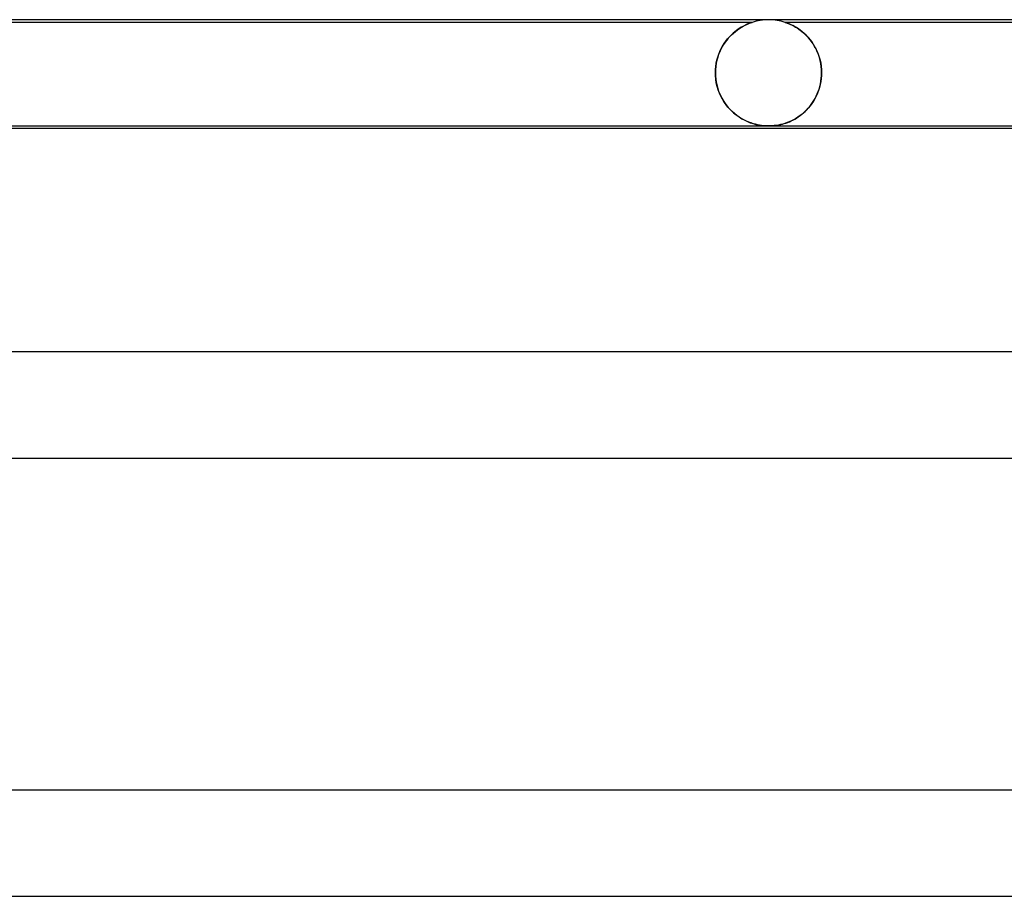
# Model space of a CAD drawing. Header units: millimetres. Extents: x -535 to 535, y -2 to 330.
# Tile 82 of 88: x 251 to 288, y 297 to 330. Entities that reach past the tile are written whole.
import ezdxf

# ---------------------------------------------------------------- set-up
doc = ezdxf.new("R2010")
doc.units = ezdxf.units.MM
doc.layers.add('HIDDEN', color=7, linetype='Continuous')
doc.layers.add('THICK', color=7, linetype='Continuous')

msp = doc.modelspace()

# ---------------------------------------------------------------- linework, layer by layer
at = {"layer": 'HIDDEN'}
for p, q in [((278.375, 329.9), (248.624, 329.9)), ((278.211, 329.838), (278.168, 329.819)), ((278.172, 329.82), (278.226, 329.844)), ((278.251, 329.855), (278.211, 329.838)), ((278.226, 329.844), (278.274, 329.864)), ((278.287, 329.869), (278.251, 329.855)), ((278.274, 329.864), (278.313, 329.878)), ((278.317, 329.88), (278.287, 329.869)), ((278.313, 329.878), (278.341, 329.888)), ((278.342, 329.889), (278.317, 329.88)), ((278.341, 329.888), (278.36, 329.895)), ((278.36, 329.895), (278.342, 329.889)), ((278.36, 329.895), (278.372, 329.899)), ((278.372, 329.899), (278.36, 329.895)), ((278.372, 329.899), (278.375, 329.9)), ((278.375, 329.9), (278.372, 329.899)), ((279.632, 329.898), (279.625, 329.9)), ((279.625, 329.9), (279.626, 329.9)), ((307.375, 329.9), (279.625, 329.9)), ((279.626, 329.9), (279.635, 329.897)), ((279.646, 329.893), (279.632, 329.898)), ((279.635, 329.897), (279.651, 329.891)), ((279.668, 329.885), (279.646, 329.893)), ((279.651, 329.891), (279.673, 329.883)), ((279.7, 329.873), (279.668, 329.885)), ((279.673, 329.883), (279.702, 329.873)), ((279.742, 329.857), (279.7, 329.873)), ((279.702, 329.873), (279.736, 329.86)), ((279.736, 329.86), (279.774, 329.844)), ((279.791, 329.837), (279.742, 329.857)), ((279.774, 329.844), (279.817, 329.825)), ((279.847, 329.811), (279.791, 329.837)), ((277.598, 329.429), (277.672, 329.498)), ((277.667, 329.494), (277.604, 329.435)), ((277.73, 329.547), (277.667, 329.494)), ((277.672, 329.498), (277.748, 329.561)), ((277.792, 329.595), (277.73, 329.547)), ((277.748, 329.561), (277.825, 329.62)), ((277.852, 329.639), (277.792, 329.595)), ((277.825, 329.62), (277.9, 329.671)), ((277.911, 329.679), (277.852, 329.639)), ((277.9, 329.671), (277.974, 329.717)), ((277.968, 329.714), (277.911, 329.679)), ((278.022, 329.745), (277.968, 329.714)), ((277.974, 329.717), (278.044, 329.757)), ((278.073, 329.773), (278.022, 329.745)), ((278.044, 329.757), (278.111, 329.791)), ((278.122, 329.797), (278.073, 329.773)), ((278.111, 329.791), (278.172, 329.82)), ((278.168, 329.819), (278.122, 329.797)), ((279.817, 329.825), (279.862, 329.804)), ((279.908, 329.781), (279.847, 329.811)), ((279.862, 329.804), (279.91, 329.78)), ((279.974, 329.746), (279.908, 329.781)), ((279.91, 329.78), (279.961, 329.753)), ((279.961, 329.753), (280.015, 329.723)), ((280.044, 329.705), (279.974, 329.746)), ((280.015, 329.723), (280.071, 329.688)), ((280.117, 329.658), (280.044, 329.705)), ((280.071, 329.688), (280.13, 329.649)), ((280.191, 329.605), (280.117, 329.658)), ((280.13, 329.649), (280.19, 329.606)), ((280.19, 329.606), (280.252, 329.558)), ((280.266, 329.546), (280.191, 329.605)), ((280.252, 329.558), (280.314, 329.505)), ((280.34, 329.482), (280.266, 329.546)), ((280.314, 329.505), (280.378, 329.447)), ((280.412, 329.413), (280.34, 329.482)), ((277.268, 329.008), (277.326, 329.102)), ((277.361, 329.153), (277.306, 329.07)), ((277.326, 329.102), (277.389, 329.191)), ((277.419, 329.23), (277.361, 329.153)), ((277.389, 329.191), (277.456, 329.275)), ((277.479, 329.303), (277.419, 329.23)), ((277.456, 329.275), (277.525, 329.355)), ((277.541, 329.372), (277.479, 329.303)), ((277.525, 329.355), (277.598, 329.429)), ((277.604, 329.435), (277.541, 329.372)), ((280.378, 329.447), (280.441, 329.384)), ((280.482, 329.339), (280.412, 329.413)), ((280.441, 329.384), (280.503, 329.315)), ((280.549, 329.26), (280.482, 329.339)), ((280.503, 329.315), (280.564, 329.242)), ((280.613, 329.176), (280.549, 329.26)), ((280.564, 329.242), (280.622, 329.164)), ((280.674, 329.088), (280.613, 329.176)), ((280.622, 329.164), (280.678, 329.081)), ((280.73, 328.994), (280.674, 329.088)), ((277.159, 328.794), (277.117, 328.692)), ((277.12, 328.7), (277.164, 328.807)), ((277.204, 328.891), (277.159, 328.794)), ((277.164, 328.807), (277.213, 328.91)), ((277.253, 328.983), (277.204, 328.891)), ((277.213, 328.91), (277.268, 329.008)), ((277.306, 329.07), (277.253, 328.983)), ((280.678, 329.081), (280.731, 328.993)), ((280.782, 328.897), (280.73, 328.994)), ((280.731, 328.993), (280.781, 328.9)), ((280.781, 328.9), (280.826, 328.802)), ((280.83, 328.795), (280.782, 328.897)), ((280.826, 328.802), (280.868, 328.7)), ((280.872, 328.689), (280.83, 328.795)), ((277.007, 328.24), (277.025, 328.358)), ((277.026, 328.362), (277.008, 328.244)), ((277.025, 328.358), (277.05, 328.474)), ((277.051, 328.476), (277.026, 328.362)), ((277.05, 328.474), (277.082, 328.589)), ((277.081, 328.586), (277.051, 328.476)), ((277.117, 328.692), (277.081, 328.586)), ((277.082, 328.589), (277.12, 328.7)), ((280.868, 328.7), (280.904, 328.593)), ((280.908, 328.579), (280.872, 328.689)), ((280.904, 328.593), (280.935, 328.481)), ((280.938, 328.467), (280.908, 328.579)), ((280.935, 328.481), (280.96, 328.366)), ((280.962, 328.352), (280.938, 328.467)), ((280.96, 328.366), (280.978, 328.247)), ((280.979, 328.236), (280.962, 328.352)), ((276.997, 328.123), (276.993, 328)), ((276.993, 328), (276.996, 328.12)), ((276.993, 328), (276.993, 327.983)), ((276.993, 327.983), (276.993, 328)), ((276.993, 327.983), (276.993, 327.967)), ((276.993, 327.967), (276.993, 327.983)), ((276.996, 328.12), (277.007, 328.24)), ((277.008, 328.244), (276.997, 328.123)), ((280.978, 328.247), (280.989, 328.124)), ((280.989, 328.118), (280.979, 328.236)), ((280.989, 328.124), (280.993, 328)), ((280.993, 328), (280.989, 328.118)), ((280.993, 328), (280.993, 327.983)), ((280.993, 327.983), (280.993, 328)), ((280.993, 327.983), (280.993, 327.967)), ((280.993, 327.967), (280.993, 327.983)), ((276.993, 327.967), (276.993, 327.95)), ((276.993, 327.95), (276.993, 327.967)), ((276.993, 327.95), (276.994, 327.933)), ((276.994, 327.933), (276.993, 327.95)), ((276.994, 327.933), (276.995, 327.917)), ((276.995, 327.917), (276.994, 327.933)), ((276.995, 327.917), (276.995, 327.9)), ((276.995, 327.9), (276.995, 327.917)), ((276.995, 327.9), (277.008, 327.752)), ((277.007, 327.759), (276.995, 327.9)), ((277.029, 327.621), (277.007, 327.759)), ((277.008, 327.752), (277.033, 327.603)), ((277.06, 327.487), (277.029, 327.621)), ((280.966, 327.671), (280.944, 327.558)), ((280.95, 327.586), (280.969, 327.689)), ((280.981, 327.786), (280.966, 327.671)), ((280.969, 327.689), (280.982, 327.794)), ((280.99, 327.9), (280.981, 327.786)), ((280.982, 327.794), (280.99, 327.9)), ((280.991, 327.917), (280.99, 327.9)), ((280.99, 327.9), (280.991, 327.917)), ((280.992, 327.933), (280.991, 327.917)), ((280.991, 327.917), (280.992, 327.933)), ((280.993, 327.967), (280.992, 327.95)), ((280.992, 327.95), (280.993, 327.967)), ((280.992, 327.95), (280.992, 327.933)), ((280.992, 327.933), (280.992, 327.95)), ((277.033, 327.603), (277.068, 327.457)), ((277.099, 327.357), (277.06, 327.487)), ((277.068, 327.457), (277.114, 327.315)), ((277.146, 327.234), (277.099, 327.357)), ((277.114, 327.315), (277.17, 327.178)), ((277.2, 327.116), (277.146, 327.234)), ((280.829, 327.204), (280.865, 327.295)), ((280.88, 327.337), (280.84, 327.23)), ((280.865, 327.295), (280.897, 327.388)), ((280.915, 327.446), (280.88, 327.337)), ((280.897, 327.388), (280.926, 327.485)), ((280.944, 327.558), (280.915, 327.446)), ((280.926, 327.485), (280.95, 327.586)), ((277.17, 327.178), (277.236, 327.047)), ((277.26, 327.005), (277.2, 327.116)), ((277.236, 327.047), (277.31, 326.922)), ((277.325, 326.899), (277.26, 327.005)), ((277.31, 326.922), (277.392, 326.804)), ((277.395, 326.801), (277.325, 326.899)), ((280.599, 326.805), (280.65, 326.878)), ((280.684, 326.93), (280.623, 326.839)), ((280.65, 326.878), (280.699, 326.954)), ((280.741, 327.026), (280.684, 326.93)), ((280.699, 326.954), (280.746, 327.034)), ((280.793, 327.126), (280.741, 327.026)), ((280.746, 327.034), (280.789, 327.118)), ((280.789, 327.118), (280.829, 327.204)), ((280.84, 327.23), (280.793, 327.126)), ((277.392, 326.804), (277.481, 326.694)), ((277.469, 326.708), (277.395, 326.801)), ((277.547, 326.621), (277.469, 326.708)), ((277.481, 326.694), (277.576, 326.591)), ((277.628, 326.541), (277.547, 326.621)), ((277.576, 326.591), (277.676, 326.498)), ((277.712, 326.466), (277.628, 326.541)), ((277.676, 326.498), (277.779, 326.414)), ((280.338, 326.517), (280.26, 326.449)), ((280.31, 326.491), (280.371, 326.548)), ((280.414, 326.59), (280.338, 326.517)), ((280.371, 326.548), (280.431, 326.607)), ((280.488, 326.668), (280.414, 326.59)), ((280.431, 326.607), (280.489, 326.67)), ((280.557, 326.751), (280.488, 326.668)), ((280.489, 326.67), (280.545, 326.736)), ((280.545, 326.736), (280.599, 326.805)), ((280.623, 326.839), (280.557, 326.751)), ((277.8, 326.398), (277.712, 326.466)), ((277.779, 326.414), (277.884, 326.339)), ((277.889, 326.335), (277.8, 326.398)), ((277.884, 326.339), (277.99, 326.272)), ((277.98, 326.278), (277.889, 326.335)), ((278.071, 326.227), (277.98, 326.278)), ((277.99, 326.272), (278.097, 326.215)), ((278.162, 326.183), (278.071, 326.227)), ((278.097, 326.215), (278.203, 326.165)), ((278.25, 326.145), (278.162, 326.183)), ((278.203, 326.165), (278.308, 326.123)), ((278.337, 326.112), (278.25, 326.145)), ((278.308, 326.123), (278.415, 326.087)), ((279.693, 326.124), (279.611, 326.096)), ((279.65, 326.109), (279.715, 326.133)), ((279.773, 326.156), (279.693, 326.124)), ((279.715, 326.133), (279.78, 326.159)), ((279.854, 326.193), (279.773, 326.156)), ((279.78, 326.159), (279.847, 326.189)), ((279.847, 326.189), (279.914, 326.222)), ((279.936, 326.234), (279.854, 326.193)), ((279.914, 326.222), (279.981, 326.259)), ((280.018, 326.28), (279.936, 326.234)), ((279.981, 326.259), (280.049, 326.299)), ((280.099, 326.331), (280.018, 326.28)), ((280.049, 326.299), (280.116, 326.342)), ((280.18, 326.387), (280.099, 326.331)), ((280.116, 326.342), (280.182, 326.389)), ((280.26, 326.449), (280.18, 326.387)), ((280.182, 326.389), (280.246, 326.438)), ((280.246, 326.438), (280.31, 326.491)), ((278.422, 326.085), (278.337, 326.112)), ((278.415, 326.087), (278.521, 326.058)), ((278.505, 326.062), (278.422, 326.085)), ((278.584, 326.044), (278.505, 326.062)), ((278.521, 326.058), (278.627, 326.035)), ((278.658, 326.029), (278.584, 326.044)), ((278.627, 326.035), (278.73, 326.018)), ((278.729, 326.018), (278.658, 326.029)), ((278.797, 326.01), (278.729, 326.018)), ((278.73, 326.018), (278.826, 326.007)), ((278.864, 326.005), (278.797, 326.01)), ((278.826, 326.007), (278.915, 326.002)), ((278.931, 326.001), (278.864, 326.005)), ((278.915, 326.002), (279, 326)), ((278.998, 326), (278.931, 326.001)), ((279.065, 326.001), (278.998, 326)), ((279, 326), (279.083, 326.002)), ((279.135, 326.005), (279.065, 326.001)), ((279.083, 326.002), (279.165, 326.007)), ((279.209, 326.011), (279.135, 326.005)), ((279.165, 326.007), (279.246, 326.015)), ((279.286, 326.021), (279.209, 326.011)), ((279.246, 326.015), (279.324, 326.027)), ((279.366, 326.034), (279.286, 326.021)), ((279.324, 326.027), (279.397, 326.04)), ((279.448, 326.051), (279.366, 326.034)), ((279.397, 326.04), (279.463, 326.055)), ((279.53, 326.072), (279.448, 326.051)), ((279.463, 326.055), (279.525, 326.07)), ((279.525, 326.07), (279.587, 326.088)), ((279.611, 326.096), (279.53, 326.072)), ((279.587, 326.088), (279.65, 326.109))]:
    msp.add_line(p, q, dxfattribs=at)
for start, end in [(90, 108.1952), (71.8047, 89.5891)]:
    msp.add_arc((279, 328), 2, start, end, dxfattribs=at)
at = {"layer": 'THICK'}
for p, q in [((308, 330), (0, 330)), ((219.936, 326), (307.994, 326)), ((305.771, 325.9), (219.975, 325.9)), ((316, 317.5), (0, 317.5)), ((224.816, 313.5), (315.995, 313.5)), ((325, 301), (0, 301)), ((231.258, 297), (324.995, 297))]:
    msp.add_line(p, q, dxfattribs=at)
msp.add_arc((279, 328), 2, 89.5891, 90, dxfattribs=at)

doc.saveas('drawing.dxf')
